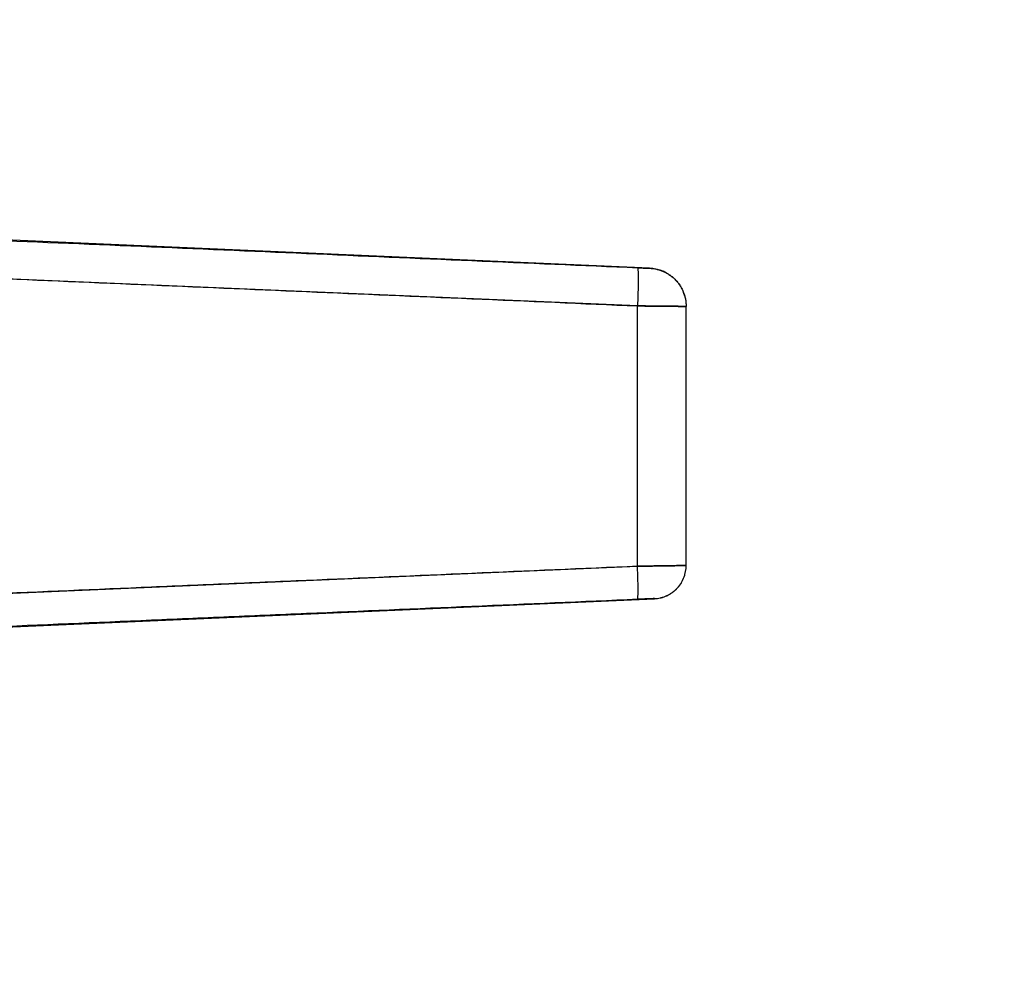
# Model space of a CAD drawing. Header units: millimetres. Extents: x 18 to 610, y -123 to 280.
# Tile 48 of 53: x 471 to 490, y 222 to 241. Entities that reach past the tile are written whole.
import ezdxf

# ---------------------------------------------------------------- set-up
doc = ezdxf.new("R2010")
doc.units = ezdxf.units.MM
doc.linetypes.add('SOLID', pattern=[0])
doc.styles.add('Arial', font='Arial.ttf', dxfattribs={"height": 5})
doc.dimstyles.get("Standard").update_dxf_attribs({"dimtxt": 5, "dimasz": 5, "dimexe": 0.18, "dimexo": 0.0625, "dimgap": 0.09, "dimtad": 0, "dimtih": 1, "dimtoh": 1, "dimdec": 4, "dimzin": 0, "dimdsep": 46, "dimtxsty": 'Arial', "dimcen": 0.09, "dimadec": 0, "dimazin": 0, "dimtfac": 1, "dimtdec": 4, "dimtofl": 0, "dimtmove": 0, "dimatfit": 3, "dimfxl": 0, "dimtolj": 1, "dimtzin": 0, "dimarcsym": 0})

# ---------------------------------------------------------------- blocks, each defined once
blk = doc.blocks.new('*D3')
at = {"color": 0, "lineweight": -2}
for p, q in [((459.026, 240.779), (459.026, 272.487)), ((591.026, 221.99), (591.026, 272.487)), ((464.026, 271.087), (586.026, 271.087))]:
    blk.add_line(p, q, dxfattribs=at)
at = {"color": 0}
for points in [[(464.026, 271.921), (464.026, 270.254), (459.026, 271.087)], [(586.026, 270.254), (586.026, 271.921), (591.026, 271.087)]]:
    blk.add_solid(points, dxfattribs=at)
at = {"layer": 'Defpoints', "color": 0}
for p in [(591.026, 271.087), (459.026, 240.779), (591.026, 221.99)]:
    blk.add_point(p, dxfattribs=at)
at = {"color": 0, "lineweight": 9, "insert": (524.082, 276.14), "char_height": 5, "attachment_point": 5, "style": 'Arial'}
blk.add_mtext('\\A1;132.0', dxfattribs=at)
blk = doc.blocks.new('BlockOfViews_1')
at = {"linetype": 'SOLID', "lineweight": 30}
for p, q in [((483.309, 236.032, -4.51), (465.926, 236.791, -4.51)), ((483.374, 236.024, -2.965), (483.309, 236.032, -4.51)), ((483.07, 235.29, -1.968), (470.066, 235.85, -1.4)), ((483.641, 235.936, -2.965), (483.576, 235.97, -4.51)), ((483.867, 235.742, -2.966), (483.818, 235.801, -4.51)), ((483.976, 235.552, -4.51), (483.977, 235.547, -4.482)), ((483.999, 235.482, -2.967), (483.976, 235.552, -4.51)), ((483.07, 230.179, -1.968), (483.07, 235.29, -1.968)), ((484.026, 230.192, -2.967), (484.026, 235.28, -2.967)), ((484.026, 230.19, -4.51), (484.026, 230.19, -4.509)), ((470.066, 229.62, -1.4), (483.07, 230.179, -1.968)), ((483.798, 229.698, -2.966), (483.846, 229.741, -4.51)), ((466.226, 228.791, -4.51), (483.404, 229.541, -4.51)), ((483.406, 229.543, -2.969), (483.404, 229.543, -2.965))]:
    blk.add_line(p, q, dxfattribs=at)
for points, knots in [([(470.065, 236.599, -2.143), (472.233, 236.507, -2.239), (476.567, 236.321, -2.43), (480.902, 236.133, -2.62), (483.07, 236.039, -2.715)], [0, 0, 0, 0, 6.514585, 13.028925, 13.028925, 13.028925, 13.028925]), ([(483.07, 236.039, -2.715), (483.085, 236.039, -2.716), (483.109, 236.038, -2.719), (483.14, 236.036, -2.728), (483.162, 236.035, -2.737), (483.183, 236.035, -2.748), (483.203, 236.034, -2.76), (483.222, 236.033, -2.775), (483.24, 236.032, -2.792), (483.255, 236.032, -2.81), (483.269, 236.031, -2.829), (483.281, 236.031, -2.85), (483.291, 236.03, -2.872), (483.299, 236.03, -2.894), (483.306, 236.03, -2.925), (483.309, 236.03, -2.949), (483.309, 236.03, -2.965)], [0, 0, 0, 0, 0.128935, 0.193358, 0.257756, 0.322129, 0.386482, 0.450816, 0.515132, 0.57944, 0.643736, 0.708021, 0.772299, 0.836571, 0.900838, 1.029368, 1.029368, 1.029368, 1.029368]), ([(483.07, 236.039, -2.715), (483.076, 236.039, -2.715), (483.083, 236.039, -2.716), (483.096, 236.038, -2.717), (483.103, 236.038, -2.719), (483.116, 236.037, -2.721), (483.122, 236.037, -2.723), (483.135, 236.037, -2.727), (483.141, 236.036, -2.729), (483.154, 236.036, -2.734), (483.16, 236.036, -2.736), (483.172, 236.035, -2.742), (483.178, 236.035, -2.745), (483.19, 236.034, -2.752), (483.195, 236.034, -2.756), (483.206, 236.034, -2.763), (483.212, 236.033, -2.767), (483.222, 236.033, -2.776), (483.227, 236.033, -2.78), (483.237, 236.032, -2.789), (483.242, 236.032, -2.794), (483.25, 236.032, -2.804), (483.255, 236.032, -2.809), (483.263, 236.031, -2.82), (483.266, 236.031, -2.826), (483.274, 236.031, -2.837), (483.277, 236.031, -2.843), (483.283, 236.031, -2.855), (483.286, 236.03, -2.861), (483.291, 236.03, -2.873), (483.294, 236.03, -2.88), (483.298, 236.03, -2.892), (483.3, 236.03, -2.899), (483.303, 236.03, -2.912), (483.304, 236.03, -2.918), (483.306, 236.03, -2.932), (483.307, 236.03, -2.938), (483.308, 236.03, -2.952), (483.309, 236.03, -2.958), (483.309, 236.03, -2.965)], [0, 0, 0, 0, 0.019912, 0.019912, 0.0398239, 0.0398239, 0.0597359, 0.0597359, 0.0796479, 0.0796479, 0.0995599, 0.0995599, 0.1194718, 0.1194718, 0.1393838, 0.1393838, 0.1592958, 0.1592958, 0.1792077, 0.1792077, 0.1991197, 0.1991197, 0.2190317, 0.2190317, 0.2389437, 0.2389437, 0.2588556, 0.2588556, 0.2787676, 0.2787676, 0.2986796, 0.2986796, 0.3185915, 0.3185915, 0.3385035, 0.3385035, 0.3584155, 0.3584155, 0.3783275, 0.3783275, 0.3783275, 0.3783275]), ([(483.309, 236.03, -2.965), (483.309, 236.03, -2.992), (483.309, 236.03, -3.019), (483.309, 236.03, -3.073), (483.309, 236.03, -3.101), (483.309, 236.03, -3.155), (483.309, 236.03, -3.182), (483.309, 236.03, -3.236), (483.309, 236.03, -3.263), (483.309, 236.031, -3.317), (483.309, 236.031, -3.344), (483.309, 236.031, -3.399), (483.309, 236.031, -3.426), (483.309, 236.031, -3.48), (483.309, 236.031, -3.507), (483.309, 236.031, -3.561), (483.309, 236.031, -3.588), (483.309, 236.031, -3.643), (483.309, 236.031, -3.67), (483.309, 236.031, -3.724), (483.309, 236.031, -3.751), (483.309, 236.031, -3.805), (483.309, 236.031, -3.832), (483.309, 236.032, -3.887), (483.309, 236.032, -3.914), (483.309, 236.032, -3.968), (483.309, 236.032, -3.995), (483.309, 236.032, -4.049), (483.309, 236.032, -4.076), (483.309, 236.032, -4.13), (483.309, 236.032, -4.158), (483.309, 236.032, -4.212), (483.309, 236.032, -4.239), (483.309, 236.032, -4.293), (483.309, 236.032, -4.32), (483.309, 236.032, -4.374), (483.309, 236.032, -4.401), (483.309, 236.032, -4.456), (483.309, 236.032, -4.483), (483.309, 236.032, -4.51)], [0, 0, 0, 0, 0.0061437, 0.0061437, 0.0122874, 0.0122874, 0.0184311, 0.0184311, 0.0245748, 0.0245748, 0.0307185, 0.0307185, 0.0368621, 0.0368621, 0.0430058, 0.0430058, 0.0491495, 0.0491495, 0.0552932, 0.0552932, 0.0614369, 0.0614369, 0.0675806, 0.0675806, 0.0737243, 0.0737243, 0.079868, 0.079868, 0.0860117, 0.0860117, 0.0921554, 0.0921554, 0.098299, 0.098299, 0.1044427, 0.1044427, 0.1105864, 0.1105864, 0.1167301, 0.1167301, 0.1167301, 0.1167301]), ([(470.066, 235.85, -1.4), (472.233, 235.758, -1.495), (476.568, 235.572, -1.684), (480.902, 235.384, -1.873), (483.07, 235.29, -1.968)], [0, 0, 0, 0, 6.514585, 13.028925, 13.028925, 13.028925, 13.028925]), ([(483.07, 235.29, -1.968), (483.133, 235.289, -1.971), (483.228, 235.288, -1.984), (483.35, 235.287, -2.02), (483.439, 235.286, -2.055), (483.524, 235.285, -2.098), (483.605, 235.284, -2.15), (483.68, 235.284, -2.209), (483.749, 235.283, -2.274), (483.812, 235.282, -2.346), (483.868, 235.282, -2.424), (483.916, 235.281, -2.507), (483.955, 235.281, -2.594), (483.987, 235.281, -2.684), (484.017, 235.28, -2.808), (484.026, 235.28, -2.903), (484.026, 235.28, -2.967)], [0, 0, 0, 0, 0.128935, 0.193358, 0.257756, 0.322129, 0.386482, 0.450816, 0.515132, 0.57944, 0.643736, 0.708021, 0.772299, 0.836571, 0.900838, 1.029368, 1.029368, 1.029368, 1.029368]), ([(484.026, 235.28, -2.967), (484.026, 235.28, -2.94), (484.025, 235.28, -2.913), (484.021, 235.28, -2.86), (484.017, 235.28, -2.833), (484.009, 235.281, -2.78), (484.003, 235.281, -2.754), (483.991, 235.281, -2.702), (483.983, 235.281, -2.676), (483.966, 235.281, -2.625), (483.957, 235.281, -2.6), (483.936, 235.281, -2.551), (483.924, 235.281, -2.526), (483.899, 235.281, -2.479), (483.886, 235.282, -2.456), (483.857, 235.282, -2.41), (483.842, 235.282, -2.388), (483.81, 235.282, -2.345), (483.793, 235.283, -2.325), (483.757, 235.283, -2.284), (483.739, 235.283, -2.265), (483.7, 235.283, -2.228), (483.68, 235.284, -2.21), (483.639, 235.284, -2.176), (483.617, 235.284, -2.16), (483.573, 235.285, -2.13), (483.55, 235.285, -2.115), (483.504, 235.285, -2.088), (483.48, 235.286, -2.076), (483.432, 235.286, -2.053), (483.407, 235.286, -2.042), (483.357, 235.287, -2.023), (483.332, 235.287, -2.015), (483.281, 235.288, -2), (483.255, 235.288, -1.993), (483.202, 235.289, -1.982), (483.176, 235.289, -1.978), (483.123, 235.29, -1.971), (483.096, 235.29, -1.969), (483.07, 235.29, -1.968)], [0, 0, 0, 0, 0.080504, 0.080504, 0.161008, 0.161008, 0.241512, 0.241512, 0.322016, 0.322016, 0.40252, 0.40252, 0.483024, 0.483024, 0.563528, 0.563528, 0.644032, 0.644032, 0.724536, 0.724536, 0.805039, 0.805039, 0.885543, 0.885543, 0.966047, 0.966047, 1.046551, 1.046551, 1.127055, 1.127055, 1.207559, 1.207559, 1.288063, 1.288063, 1.368567, 1.368567, 1.449071, 1.449071, 1.529575, 1.529575, 1.529575, 1.529575]), ([(484.026, 230.192, -2.967), (484.026, 230.192, -2.903), (484.017, 230.192, -2.808), (483.987, 230.192, -2.684), (483.955, 230.192, -2.594), (483.916, 230.191, -2.507), (483.868, 230.19, -2.424), (483.812, 230.19, -2.346), (483.749, 230.189, -2.274), (483.68, 230.188, -2.209), (483.605, 230.187, -2.15), (483.524, 230.186, -2.098), (483.439, 230.184, -2.055), (483.35, 230.183, -2.02), (483.228, 230.181, -1.984), (483.133, 230.18, -1.971), (483.07, 230.179, -1.968)], [0, 0, 0, 0, 0.13686, 0.205291, 0.273726, 0.342166, 0.410612, 0.479065, 0.547529, 0.615998, 0.684481, 0.752979, 0.821495, 0.89003, 0.958587, 1.095776, 1.095776, 1.095776, 1.095776]), ([(483.07, 230.179, -1.968), (483.096, 230.179, -1.969), (483.123, 230.18, -1.971), (483.176, 230.18, -1.978), (483.203, 230.181, -1.982), (483.255, 230.182, -1.993), (483.281, 230.182, -2), (483.332, 230.183, -2.015), (483.358, 230.183, -2.023), (483.408, 230.184, -2.042), (483.432, 230.184, -2.053), (483.481, 230.185, -2.076), (483.504, 230.185, -2.088), (483.551, 230.186, -2.115), (483.573, 230.186, -2.13), (483.617, 230.187, -2.16), (483.639, 230.187, -2.176), (483.68, 230.188, -2.21), (483.7, 230.188, -2.228), (483.739, 230.189, -2.265), (483.757, 230.189, -2.285), (483.793, 230.189, -2.325), (483.81, 230.19, -2.346), (483.842, 230.19, -2.388), (483.857, 230.19, -2.411), (483.886, 230.191, -2.456), (483.899, 230.191, -2.479), (483.924, 230.191, -2.527), (483.936, 230.191, -2.551), (483.957, 230.192, -2.6), (483.966, 230.192, -2.625), (483.983, 230.192, -2.676), (483.991, 230.192, -2.702), (484.003, 230.192, -2.754), (484.009, 230.192, -2.78), (484.017, 230.192, -2.833), (484.021, 230.192, -2.86), (484.025, 230.192, -2.913), (484.026, 230.192, -2.94), (484.026, 230.192, -2.967)], [0, 0, 0, 0, 0.080183, 0.080183, 0.160365, 0.160365, 0.240548, 0.240548, 0.32073, 0.32073, 0.400913, 0.400913, 0.481096, 0.481096, 0.561278, 0.561278, 0.641461, 0.641461, 0.721644, 0.721644, 0.801826, 0.801826, 0.882009, 0.882009, 0.962191, 0.962191, 1.042374, 1.042374, 1.122557, 1.122557, 1.202739, 1.202739, 1.282922, 1.282922, 1.363105, 1.363105, 1.443287, 1.443287, 1.52347, 1.52347, 1.52347, 1.52347]), ([(483.07, 230.179, -1.968), (480.902, 230.085, -1.873), (478.193, 229.968, -1.755), (474.942, 229.828, -1.613), (472.775, 229.735, -1.519), (471.149, 229.665, -1.448), (470.066, 229.62, -1.4)], [0, 0, 0, 0, 6.514319, 8.14292, 9.771538, 13.028865, 13.028865, 13.028865, 13.028865]), ([(483.07, 229.529, -2.615), (480.902, 229.435, -2.52), (478.193, 229.318, -2.402), (474.942, 229.178, -2.259), (472.774, 229.085, -2.163), (471.149, 229.016, -2.092), (470.065, 228.97, -2.044)], [0, 0, 0, 0, 6.514319, 8.14292, 9.771538, 13.028865, 13.028865, 13.028865, 13.028865]), ([(483.404, 229.543, -2.965), (483.404, 229.543, -2.943), (483.401, 229.543, -2.91), (483.391, 229.543, -2.866), (483.38, 229.542, -2.835), (483.366, 229.542, -2.804), (483.349, 229.541, -2.775), (483.329, 229.54, -2.748), (483.307, 229.539, -2.723), (483.283, 229.538, -2.7), (483.257, 229.537, -2.679), (483.229, 229.536, -2.661), (483.199, 229.535, -2.646), (483.168, 229.534, -2.633), (483.125, 229.532, -2.621), (483.092, 229.53, -2.616), (483.07, 229.529, -2.615)], [0, 0, 0, 0, 0.13686, 0.205291, 0.273726, 0.342166, 0.410612, 0.479065, 0.547529, 0.615998, 0.684481, 0.752979, 0.821495, 0.89003, 0.958587, 1.095776, 1.095776, 1.095776, 1.095776]), ([(483.404, 229.543, -2.965), (483.404, 229.543, -2.956), (483.404, 229.543, -2.947), (483.402, 229.543, -2.928), (483.401, 229.543, -2.918), (483.398, 229.543, -2.9), (483.396, 229.543, -2.891), (483.392, 229.543, -2.873), (483.389, 229.543, -2.863), (483.383, 229.542, -2.846), (483.38, 229.542, -2.837), (483.372, 229.542, -2.82), (483.368, 229.542, -2.811), (483.36, 229.542, -2.794), (483.355, 229.541, -2.786), (483.345, 229.541, -2.77), (483.34, 229.541, -2.763), (483.329, 229.54, -2.748), (483.323, 229.54, -2.74), (483.31, 229.54, -2.726), (483.304, 229.539, -2.719), (483.29, 229.539, -2.706), (483.283, 229.538, -2.7), (483.269, 229.538, -2.688), (483.261, 229.538, -2.683), (483.246, 229.537, -2.672), (483.238, 229.537, -2.667), (483.222, 229.536, -2.658), (483.213, 229.536, -2.653), (483.196, 229.535, -2.645), (483.188, 229.535, -2.642), (483.17, 229.534, -2.635), (483.161, 229.533, -2.632), (483.143, 229.533, -2.627), (483.134, 229.532, -2.624), (483.116, 229.531, -2.62), (483.107, 229.531, -2.619), (483.088, 229.53, -2.616), (483.079, 229.53, -2.616), (483.07, 229.529, -2.615)], [0, 0, 0, 0, 0.00212642, 0.00212642, 0.00425283, 0.00425283, 0.00637925, 0.00637925, 0.00850566, 0.00850566, 0.01063208, 0.01063208, 0.0127585, 0.0127585, 0.01488491, 0.01488491, 0.01701133, 0.01701133, 0.01913774, 0.01913774, 0.02126416, 0.02126416, 0.02339058, 0.02339058, 0.02551699, 0.02551699, 0.02764341, 0.02764341, 0.02976983, 0.02976983, 0.03189624, 0.03189624, 0.03402266, 0.03402266, 0.03614907, 0.03614907, 0.03827549, 0.03827549, 0.04040191, 0.04040191, 0.04040191, 0.04040191]), ([(483.404, 229.541, -4.51), (483.404, 229.541, -4.483), (483.404, 229.541, -4.456), (483.404, 229.541, -4.401), (483.404, 229.541, -4.374), (483.404, 229.541, -4.32), (483.404, 229.541, -4.293), (483.404, 229.541, -4.239), (483.404, 229.541, -4.212), (483.404, 229.541, -4.158), (483.404, 229.541, -4.13), (483.404, 229.541, -4.076), (483.404, 229.541, -4.049), (483.404, 229.541, -3.995), (483.404, 229.541, -3.968), (483.404, 229.541, -3.914), (483.404, 229.541, -3.887), (483.404, 229.541, -3.832), (483.404, 229.541, -3.805), (483.404, 229.541, -3.751), (483.404, 229.541, -3.724), (483.404, 229.541, -3.67), (483.404, 229.542, -3.643), (483.404, 229.542, -3.589), (483.404, 229.542, -3.561), (483.404, 229.542, -3.507), (483.404, 229.542, -3.48), (483.404, 229.542, -3.426), (483.404, 229.542, -3.399), (483.404, 229.542, -3.345), (483.404, 229.542, -3.318), (483.404, 229.542, -3.263), (483.404, 229.542, -3.236), (483.404, 229.542, -3.182), (483.404, 229.542, -3.155), (483.404, 229.543, -3.101), (483.404, 229.543, -3.074), (483.404, 229.543, -3.02), (483.404, 229.543, -2.992), (483.404, 229.543, -2.965)], [0, 0, 0, 0, 0.00333451, 0.00333451, 0.00666902, 0.00666902, 0.01000352, 0.01000352, 0.01333803, 0.01333803, 0.01667254, 0.01667254, 0.02000705, 0.02000705, 0.02334155, 0.02334155, 0.02667606, 0.02667606, 0.03001057, 0.03001057, 0.03334508, 0.03334508, 0.03667958, 0.03667958, 0.04001409, 0.04001409, 0.0433486, 0.0433486, 0.04668311, 0.04668311, 0.05001761, 0.05001761, 0.05335212, 0.05335212, 0.05668663, 0.05668663, 0.06002114, 0.06002114, 0.06335564, 0.06335564, 0.06335564, 0.06335564])]:
    blk.add_open_spline(points, degree=3, knots=knots, dxfattribs=at)
for points, weights in [([(483.07, 236.039, -2.715), (483.102, 236.036, -1.97), (483.07, 235.29, -1.968)], [1, 0.708922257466, 1]), ([(483.07, 236.039, -2.715), (483.102, 236.036, -1.97), (483.07, 235.29, -1.968)], [1, 0.708922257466, 1]), ([(483.309, 236.032, -4.51), (484.026, 236.001, -4.51), (484.026, 235.283, -4.51)], [1, 0.72236396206, 1]), ([(483.309, 236.03, -2.965), (484.026, 235.998, -2.965), (484.026, 235.28, -2.967)], [1, 0.722333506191, 1]), ([(483.309, 236.03, -2.965), (484.026, 235.998, -2.965), (484.026, 235.28, -2.967)], [1, 0.722333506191, 1]), ([(483.404, 229.543, -2.965), (484.026, 229.57, -2.965), (484.026, 230.192, -2.967)], [1, 0.722333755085, 1]), ([(483.404, 229.543, -2.965), (484.026, 229.57, -2.965), (484.026, 230.192, -2.967)], [1, 0.722333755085, 1]), ([(483.404, 229.541, -4.51), (484.026, 229.568, -4.51), (484.026, 230.19, -4.51)], [1, 0.72236396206, 1]), ([(483.404, 229.541, -4.51), (484.026, 229.568, -4.51), (484.026, 230.19, -4.51)], [1, 0.72236396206, 1]), ([(483.07, 229.529, -2.615), (483.098, 229.533, -1.969), (483.07, 230.179, -1.968)], [1, 0.708985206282, 1]), ([(483.07, 229.529, -2.615), (483.098, 229.533, -1.969), (483.07, 230.179, -1.968)], [1, 0.708985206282, 1])]:
    blk.add_rational_spline(points, weights, degree=2, dxfattribs=at)
for points in [[(483.309, 236.03, -2.965), (483.309, 236.032, -3.737), (483.309, 236.032, -4.51)], [(484.026, 230.192, -6.053), (484.026, 230.19, -5.281), (484.026, 230.19, -4.51)], [(484.026, 230.19, -4.51), (484.026, 230.19, -3.738), (484.026, 230.192, -2.967)], [(483.404, 229.541, -4.51), (483.404, 229.541, -3.738), (483.404, 229.543, -2.965)]]:
    blk.add_open_spline(points, degree=2, dxfattribs=at)

msp = doc.modelspace()

# ---------------------------------------------------------------- block references
msp.add_blockref('BlockOfViews_1', (0, 0))

# ---------------------------------------------------------------- dimensions: what is measured, and where the dimension line sits
at = {"lineweight": 9}
dim = msp.add_linear_dim(base=(591.026, 271.087), p1=(459.026, 240.779), p2=(591.026, 221.99), dimstyle='Standard', override={"dimtxt": 5, "dimasz": 5, "dimexe": 1.4, "dimexo": 0, "dimgap": 2.5, "dimtad": 1, "dimtih": 0, "dimtoh": 1, "dimdec": 1, "dimlfac": 1, "dimpost": '<>', "dimsah": 1, "dimse1": 0, "dimse2": 0, "dimtix": 1}, dxfattribs=at)
dim.commit()
dim.dimension.update_dxf_attribs({"geometry": '*D3', "text_midpoint": (524.082, 271.087), "dimtype": 160})

doc.saveas('drawing.dxf')
